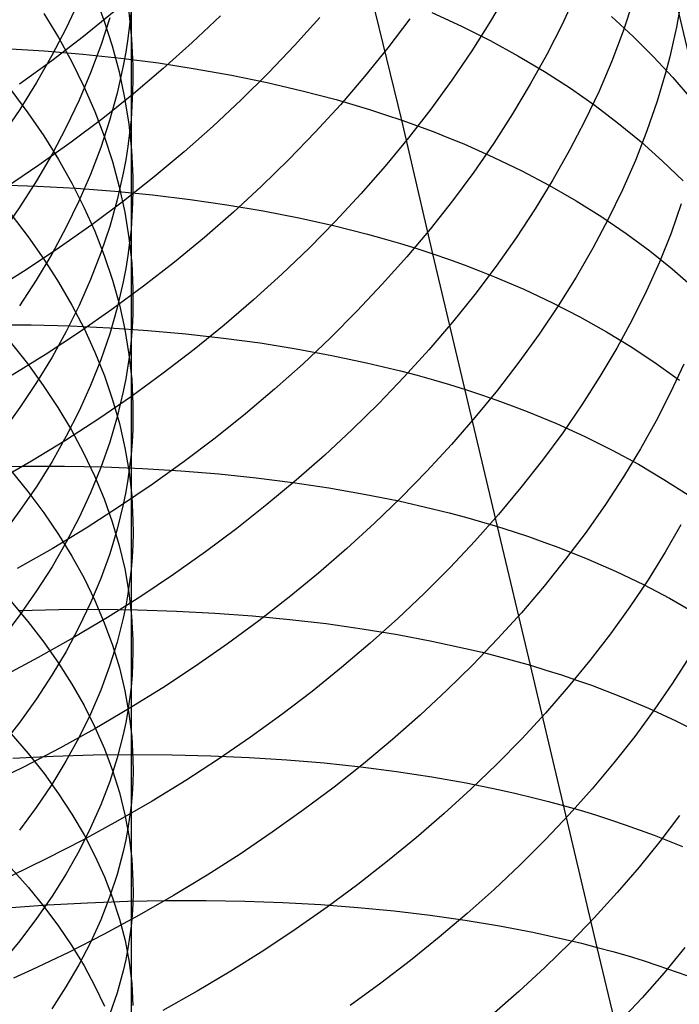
# Model space of a CAD drawing. Extents: x -383 to 1849, y -1185 to -529.
# Tile 165 of 256: x -352.44 to -344.71, y -966.79 to -955.24. Entities that reach past the tile are written whole.
import ezdxf

# ---------------------------------------------------------------- set-up
doc = ezdxf.new("R2010")
doc.units = 0
doc.layers.add('PREDEFINITO', color=7, linetype='CONTINUOUS')

msp = doc.modelspace()

# ---------------------------------------------------------------- linework, layer by layer
at = {"layer": 'PREDEFINITO'}
for p, q in [((-347.962, -956.419, 494.767), (-348.339, -954.868, 495.878)), ((-346.716, -954.907, 519.788), (-346.922, -955.259, 520.061)), ((-351.746, -955.017, 634.099), (-351.898, -955.341, 633.765)), ((-351.567, -954.944, 644.667), (-351.455, -955.245, 644.296)), ((-345.919, -954.941, 517.795), (-346.083, -955.296, 518.09)), ((-345.247, -955.021, 515.751), (-345.366, -955.375, 516.067)), ((-351.136, -955.138, 638.958), (-351.153, -955.3, 638.776)), ((-351.136, -955.138, 638.958), (-351.137, -957.699, 641.288)), ((-352.161, -955.169, 647.334), (-351.989, -955.451, 646.97)), ((-351.335, -955.147, 527.209), (-351.695, -955.439, 527.371)), ((-351.386, -955.219, 636.324), (-351.49, -955.543, 635.975)), ((-351.455, -955.245, 644.296), (-351.358, -955.547, 643.923)), ((-351.163, -955.148, 641.614), (-351.131, -955.464, 641.243)), ((-350.089, -955.195, 525.536), (-350.418, -955.507, 525.725)), ((-348.924, -955.215, 523.782), (-349.219, -955.543, 523.999)), ((-347.868, -955.233, 521.956), (-348.127, -955.573, 522.198)), ((-347.61, -955.158, 496.456), (-347.262, -955.318, 496.758)), ((-345.504, -955.205, 500.183), (-345.25, -955.437, 500.535)), ((-344.709, -955.154, 513.658), (-344.741, -955.328, 513.825)), ((-351.898, -955.341, 633.765), (-352.064, -955.662, 633.435)), ((-351.153, -955.3, 638.776), (-351.174, -955.461, 638.595)), ((-347.262, -955.318, 496.758), (-346.925, -955.486, 497.068)), ((-346.922, -955.259, 520.061), (-347.142, -955.607, 520.328)), ((-346.083, -955.296, 518.09), (-346.262, -955.648, 518.38)), ((-344.741, -955.328, 513.825), (-344.778, -955.502, 513.992)), ((-351.695, -955.439, 527.371), (-352.065, -955.723, 527.524)), ((-351.989, -955.451, 646.97), (-351.832, -955.737, 646.603)), ((-351.174, -955.461, 638.595), (-351.199, -955.622, 638.413)), ((-351.131, -955.464, 641.243), (-351.116, -955.779, 640.872)), ((-346.925, -955.486, 497.068), (-346.6, -955.664, 497.387)), ((-345.366, -955.375, 516.067), (-345.5, -955.727, 516.377)), ((-345.25, -955.437, 500.535), (-345.01, -955.675, 500.892)), ((-352.614, -955.579, 492.269), (-352.156, -955.607, 492.443)), ((-351.49, -955.543, 635.975), (-351.61, -955.866, 635.628)), ((-351.358, -955.547, 643.923), (-351.277, -955.852, 643.549)), ((-350.418, -955.507, 525.725), (-350.758, -955.812, 525.907)), ((-349.219, -955.543, 523.999), (-349.526, -955.865, 524.208)), ((-348.127, -955.573, 522.198), (-348.398, -955.908, 522.434)), ((-344.778, -955.502, 513.992), (-344.82, -955.677, 514.157)), ((-352.064, -955.662, 633.435), (-352.245, -955.979, 633.108)), ((-352.156, -955.607, 492.443), (-351.703, -955.645, 492.628)), ((-351.703, -955.645, 492.628), (-351.256, -955.692, 492.824)), ((-351.256, -955.692, 492.824), (-350.816, -955.749, 493.03)), ((-351.199, -955.622, 638.413), (-351.228, -955.783, 638.233)), ((-347.142, -955.607, 520.328), (-347.376, -955.952, 520.589)), ((-346.6, -955.664, 497.387), (-346.287, -955.85, 497.713)), ((-346.262, -955.648, 518.38), (-346.455, -955.998, 518.664)), ((-345.01, -955.675, 500.892), (-344.783, -955.92, 501.253)), ((-344.82, -955.677, 514.157), (-344.865, -955.851, 514.321)), ((-352.065, -955.723, 527.524), (-352.444, -955.997, 527.669)), ((-351.832, -955.737, 646.603), (-351.69, -956.025, 646.232)), ((-351.228, -955.783, 638.233), (-351.3, -956.104, 637.872)), ((-351.116, -955.779, 640.872), (-351.115, -955.937, 640.687)), ((-350.758, -955.812, 525.907), (-351.108, -956.109, 526.081)), ((-350.816, -955.749, 493.03), (-350.383, -955.816, 493.248)), ((-350.383, -955.816, 493.248), (-349.957, -955.892, 493.475)), ((-345.5, -955.727, 516.377), (-345.649, -956.078, 516.684)), ((-351.61, -955.866, 635.628), (-351.745, -956.186, 635.284)), ((-351.277, -955.852, 643.549), (-351.212, -956.158, 643.173)), ((-351.115, -955.937, 640.687), (-351.118, -956.095, 640.501)), ((-349.957, -955.892, 493.475), (-349.54, -955.978, 493.713)), ((-349.526, -955.865, 524.208), (-349.844, -956.181, 524.41)), ((-348.398, -955.908, 522.434), (-348.682, -956.238, 522.663)), ((-346.287, -955.85, 497.713), (-345.985, -956.045, 498.046)), ((-344.865, -955.851, 514.321), (-344.968, -956.198, 514.647)), ((-344.783, -955.92, 501.253), (-344.569, -956.171, 501.618)), ((-352.545, -956.064, 649.234), (-352.345, -956.332, 648.874)), ((-352.245, -955.979, 633.108), (-352.441, -956.293, 632.785)), ((-351.69, -956.025, 646.232), (-351.563, -956.316, 645.858)), ((-349.54, -955.978, 493.713), (-349.131, -956.074, 493.962)), ((-347.376, -955.952, 520.589), (-347.623, -956.292, 520.843)), ((-346.455, -955.998, 518.664), (-346.662, -956.345, 518.943)), ((-345.985, -956.045, 498.046), (-345.696, -956.247, 498.385)), ((-351.108, -956.109, 526.081), (-351.469, -956.398, 526.246)), ((-351.3, -956.104, 637.872), (-351.388, -956.423, 637.514)), ((-351.212, -956.158, 643.173), (-351.164, -956.465, 642.796)), ((-351.118, -956.095, 640.501), (-351.126, -956.253, 640.316)), ((-349.131, -956.074, 493.962), (-348.732, -956.179, 494.22)), ((-348.732, -956.179, 494.22), (-348.535, -956.235, 494.353)), ((-345.649, -956.078, 516.684), (-345.814, -956.427, 516.985)), ((-352.441, -956.293, 632.785), (-352.65, -956.603, 632.468)), ((-351.745, -956.186, 635.284), (-351.897, -956.503, 634.944)), ((-351.126, -956.253, 640.316), (-351.137, -956.411, 640.131)), ((-349.844, -956.181, 524.41), (-350.174, -956.489, 524.603)), ((-348.682, -956.238, 522.663), (-348.978, -956.562, 522.884)), ((-348.535, -956.235, 494.353), (-348.342, -956.294, 494.489)), ((-348.342, -956.294, 494.489), (-348.151, -956.356, 494.626)), ((-347.623, -956.292, 520.843), (-347.883, -956.628, 521.091)), ((-345.696, -956.247, 498.385), (-345.419, -956.457, 498.731)), ((-344.968, -956.198, 514.647), (-345.088, -956.546, 514.969)), ((-352.345, -956.332, 648.874), (-352.159, -956.603, 648.508)), ((-351.469, -956.398, 526.246), (-351.839, -956.678, 526.403)), ((-351.563, -956.316, 645.858), (-351.451, -956.609, 645.482)), ((-348.151, -956.356, 494.626), (-347.962, -956.419, 494.767)), ((-346.662, -956.345, 518.943), (-346.884, -956.688, 519.216)), ((-351.897, -956.503, 634.944), (-352.063, -956.818, 634.607)), ((-351.388, -956.423, 637.514), (-351.492, -956.741, 637.158)), ((-351.164, -956.465, 642.796), (-351.132, -956.773, 642.419)), ((-351.137, -956.411, 640.131), (-351.153, -956.569, 639.946)), ((-350.174, -956.489, 524.603), (-350.514, -956.79, 524.789)), ((-347.962, -956.419, 494.767), (-347.776, -956.486, 494.91)), ((-347.598, -957.987, 493.673), (-347.962, -956.419, 494.767)), ((-347.776, -956.486, 494.91), (-347.593, -956.554, 495.055)), ((-345.814, -956.427, 516.985), (-345.994, -956.773, 517.28)), ((-345.419, -956.457, 498.731), (-345.154, -956.675, 499.083)), ((-352.159, -956.603, 648.508), (-351.988, -956.879, 648.139)), ((-351.451, -956.609, 645.482), (-351.354, -956.904, 645.104)), ((-351.153, -956.569, 639.946), (-351.174, -956.727, 639.761)), ((-348.978, -956.562, 522.884), (-349.285, -956.88, 523.098)), ((-347.883, -956.628, 521.091), (-348.156, -956.959, 521.332)), ((-347.593, -956.554, 495.055), (-347.413, -956.625, 495.202)), ((-347.413, -956.625, 495.202), (-347.235, -956.698, 495.352)), ((-345.088, -956.546, 514.969), (-345.223, -956.892, 515.285)), ((-351.839, -956.678, 526.403), (-352.219, -956.949, 526.55)), ((-351.492, -956.741, 637.158), (-351.612, -957.057, 636.805)), ((-351.174, -956.727, 639.761), (-351.199, -956.884, 639.577)), ((-347.235, -956.698, 495.352), (-346.889, -956.852, 495.658)), ((-346.884, -956.688, 519.216), (-347.119, -957.028, 519.483)), ((-345.154, -956.675, 499.083), (-344.903, -956.9, 499.44)), ((-352.063, -956.818, 634.607), (-352.244, -957.129, 634.274)), ((-351.132, -956.773, 642.419), (-351.116, -957.082, 642.042)), ((-350.514, -956.79, 524.789), (-350.865, -957.084, 524.967)), ((-346.889, -956.852, 495.658), (-346.553, -957.015, 495.973)), ((-345.994, -956.773, 517.28), (-346.189, -957.118, 517.571)), ((-352.219, -956.949, 526.55), (-352.608, -957.211, 526.689)), ((-351.988, -956.879, 648.139), (-351.831, -957.157, 647.765)), ((-351.354, -956.904, 645.104), (-351.274, -957.201, 644.724)), ((-351.199, -956.884, 639.577), (-351.228, -957.041, 639.393)), ((-349.285, -956.88, 523.098), (-349.605, -957.192, 523.305)), ((-348.156, -956.959, 521.332), (-348.442, -957.285, 521.566)), ((-345.223, -956.892, 515.285), (-345.374, -957.237, 515.597)), ((-344.903, -956.9, 499.44), (-344.664, -957.131, 499.803)), ((-351.612, -957.057, 636.805), (-351.749, -957.37, 636.455)), ((-351.228, -957.041, 639.393), (-351.299, -957.355, 639.027)), ((-350.865, -957.084, 524.967), (-351.226, -957.369, 525.136)), ((-351.116, -957.082, 642.042), (-351.115, -957.236, 641.853)), ((-347.119, -957.028, 519.483), (-347.367, -957.364, 519.743)), ((-346.553, -957.015, 495.973), (-346.23, -957.186, 496.296)), ((-352.7, -957.177, 490.975), (-352.237, -957.192, 491.14)), ((-352.244, -957.129, 634.274), (-352.439, -957.436, 633.945)), ((-352.237, -957.192, 491.14), (-351.78, -957.217, 491.316)), ((-351.831, -957.157, 647.765), (-351.689, -957.438, 647.389)), ((-351.78, -957.217, 491.316), (-351.328, -957.251, 491.503)), ((-351.274, -957.201, 644.724), (-351.209, -957.499, 644.342)), ((-349.605, -957.192, 523.305), (-349.935, -957.497, 523.503)), ((-346.189, -957.118, 517.571), (-346.398, -957.459, 517.855)), ((-346.23, -957.186, 496.296), (-345.918, -957.365, 496.626)), ((-351.328, -957.251, 491.503), (-350.883, -957.295, 491.702)), ((-351.115, -957.236, 641.853), (-351.118, -957.39, 641.665)), ((-350.883, -957.295, 491.702), (-350.444, -957.348, 491.911)), ((-348.442, -957.285, 521.566), (-348.739, -957.605, 521.792)), ((-345.374, -957.237, 515.597), (-345.541, -957.58, 515.904)), ((-352.439, -957.436, 633.945), (-352.649, -957.74, 633.621)), ((-351.749, -957.37, 636.455), (-351.9, -957.681, 636.107)), ((-351.689, -957.438, 647.389), (-351.562, -957.721, 647.009)), ((-351.226, -957.369, 525.136), (-351.597, -957.646, 525.296)), ((-351.299, -957.355, 639.027), (-351.386, -957.667, 638.663)), ((-351.118, -957.39, 641.665), (-351.126, -957.544, 641.476)), ((-350.444, -957.348, 491.911), (-350.012, -957.411, 492.132)), ((-350.012, -957.411, 492.132), (-349.587, -957.483, 492.363)), ((-347.367, -957.364, 519.743), (-347.629, -957.696, 519.996)), ((-345.918, -957.365, 496.626), (-345.618, -957.553, 496.963)), ((-344.684, -957.402, 513.574), (-344.805, -957.743, 513.901)), ((-352.544, -957.526, 650.403), (-352.344, -957.787, 650.037)), ((-351.209, -957.499, 644.342), (-351.161, -957.798, 643.96)), ((-351.126, -957.544, 641.476), (-351.137, -957.699, 641.288)), ((-349.935, -957.497, 523.503), (-350.276, -957.794, 523.693)), ((-349.587, -957.483, 492.363), (-349.171, -957.565, 492.604)), ((-349.171, -957.565, 492.604), (-348.763, -957.656, 492.856)), ((-346.398, -957.459, 517.855), (-346.62, -957.798, 518.133)), ((-345.618, -957.553, 496.963), (-345.33, -957.749, 497.307)), ((-351.597, -957.646, 525.296), (-351.977, -957.914, 525.447)), ((-351.386, -957.667, 638.663), (-351.49, -957.977, 638.301)), ((-348.739, -957.605, 521.792), (-349.048, -957.919, 522.011)), ((-348.763, -957.656, 492.856), (-348.365, -957.756, 493.118)), ((-345.541, -957.58, 515.904), (-345.722, -957.921, 516.206)), ((-352.344, -957.787, 650.037), (-352.158, -958.051, 649.667)), ((-351.9, -957.681, 636.107), (-352.067, -957.989, 635.764)), ((-351.562, -957.721, 647.009), (-351.45, -958.007, 646.627)), ((-351.137, -957.699, 641.288), (-351.153, -957.853, 641.1)), ((-351.137, -957.699, 641.288), (-351.136, -959.001, 642.429)), ((-350.276, -957.794, 523.693), (-350.628, -958.084, 523.874)), ((-348.365, -957.756, 493.118), (-348.17, -957.81, 493.253)), ((-347.629, -957.696, 519.996), (-347.903, -958.022, 520.242)), ((-345.33, -957.749, 497.307), (-345.055, -957.952, 497.658)), ((-344.805, -957.743, 513.901), (-344.941, -958.083, 514.223)), ((-351.153, -957.853, 641.1), (-351.174, -958.007, 640.913)), ((-351.161, -957.798, 643.96), (-351.129, -958.098, 643.577)), ((-348.17, -957.81, 493.253), (-347.976, -957.867, 493.391)), ((-347.976, -957.867, 493.391), (-347.786, -957.926, 493.531)), ((-346.62, -957.798, 518.133), (-346.857, -958.133, 518.405)), ((-351.977, -957.914, 525.447), (-352.367, -958.173, 525.589)), ((-352.067, -957.989, 635.764), (-352.249, -958.294, 635.425)), ((-351.49, -957.977, 638.301), (-351.61, -958.286, 637.942)), ((-351.45, -958.007, 646.627), (-351.354, -958.295, 646.243)), ((-351.174, -958.007, 640.913), (-351.199, -958.16, 640.725)), ((-349.048, -957.919, 522.011), (-349.369, -958.227, 522.222)), ((-347.903, -958.022, 520.242), (-348.19, -958.344, 520.481)), ((-347.786, -957.926, 493.531), (-347.598, -957.987, 493.673)), ((-347.598, -957.987, 493.673), (-347.413, -958.05, 493.818)), ((-346.84, -961.184, 491.592), (-347.598, -957.987, 493.673)), ((-345.722, -957.921, 516.206), (-345.918, -958.26, 516.502)), ((-345.055, -957.952, 497.658), (-344.792, -958.163, 498.014)), ((-352.158, -958.051, 649.667), (-351.987, -958.319, 649.292)), ((-351.129, -958.098, 643.577), (-351.115, -958.399, 643.194)), ((-350.628, -958.084, 523.874), (-350.989, -958.367, 524.047)), ((-347.413, -958.05, 493.818), (-347.231, -958.116, 493.966)), ((-347.231, -958.116, 493.966), (-347.051, -958.185, 494.115)), ((-346.857, -958.133, 518.405), (-347.107, -958.463, 518.671)), ((-344.941, -958.083, 514.223), (-345.093, -958.422, 514.541)), ((-352.367, -958.173, 525.589), (-352.765, -958.423, 525.722)), ((-351.199, -958.16, 640.725), (-351.228, -958.314, 640.538)), ((-349.369, -958.227, 522.222), (-349.7, -958.528, 522.424)), ((-347.051, -958.185, 494.115), (-346.874, -958.255, 494.268)), ((-346.874, -958.255, 494.268), (-346.529, -958.403, 494.578)), ((-344.792, -958.163, 498.014), (-344.542, -958.38, 498.376)), ((-352.249, -958.294, 635.425), (-352.445, -958.595, 635.09)), ((-351.987, -958.319, 649.292), (-351.83, -958.589, 648.914)), ((-351.61, -958.286, 637.942), (-351.745, -958.592, 637.585)), ((-350.989, -958.367, 524.047), (-351.361, -958.64, 524.211)), ((-351.354, -958.295, 646.243), (-351.273, -958.584, 645.857)), ((-351.228, -958.314, 640.538), (-351.299, -958.62, 640.166)), ((-348.19, -958.344, 520.481), (-348.488, -958.66, 520.713)), ((-345.918, -958.26, 516.502), (-346.128, -958.596, 516.791)), ((-351.115, -958.399, 643.194), (-351.114, -958.549, 643.003)), ((-347.107, -958.463, 518.671), (-347.369, -958.79, 518.929)), ((-346.529, -958.403, 494.578), (-346.195, -958.56, 494.898)), ((-345.093, -958.422, 514.541), (-345.26, -958.759, 514.853)), ((-351.745, -958.592, 637.585), (-351.897, -958.896, 637.233)), ((-351.83, -958.589, 648.914), (-351.687, -958.863, 648.532)), ((-351.273, -958.584, 645.857), (-351.209, -958.875, 645.47)), ((-351.114, -958.549, 643.003), (-351.117, -958.7, 642.811)), ((-349.7, -958.528, 522.424), (-350.043, -958.822, 522.619)), ((-346.128, -958.596, 516.791), (-346.351, -958.929, 517.075)), ((-346.195, -958.56, 494.898), (-345.873, -958.726, 495.226)), ((-351.361, -958.64, 524.211), (-351.742, -958.906, 524.366)), ((-351.299, -958.62, 640.166), (-351.386, -958.925, 639.796)), ((-351.117, -958.7, 642.811), (-351.124, -958.85, 642.62)), ((-348.488, -958.66, 520.713), (-348.798, -958.971, 520.936)), ((-352.776, -958.818, 489.733), (-352.309, -958.821, 489.889)), ((-352.309, -958.821, 489.889), (-351.847, -958.833, 490.056)), ((-351.847, -958.833, 490.056), (-351.39, -958.855, 490.235)), ((-350.043, -958.822, 522.619), (-350.396, -959.109, 522.804)), ((-347.369, -958.79, 518.929), (-347.644, -959.112, 519.18)), ((-345.873, -958.726, 495.226), (-345.562, -958.9, 495.561)), ((-345.26, -958.759, 514.853), (-345.442, -959.094, 515.16)), ((-351.742, -958.906, 524.366), (-352.132, -959.162, 524.511)), ((-351.897, -958.896, 637.233), (-352.063, -959.197, 636.884)), ((-351.687, -958.863, 648.532), (-351.56, -959.138, 648.147)), ((-351.386, -958.925, 639.796), (-351.49, -959.228, 639.428)), ((-351.39, -958.855, 490.235), (-350.939, -958.885, 490.425)), ((-351.209, -958.875, 645.47), (-351.161, -959.167, 645.081)), ((-351.124, -958.85, 642.62), (-351.136, -959.001, 642.429)), ((-350.939, -958.885, 490.425), (-350.493, -958.925, 490.626)), ((-350.493, -958.925, 490.626), (-350.054, -958.974, 490.839)), ((-346.351, -958.929, 517.075), (-346.589, -959.259, 517.352)), ((-345.562, -958.9, 495.561), (-345.264, -959.081, 495.904)), ((-352.552, -959.018, 651.533), (-352.351, -959.272, 651.162)), ((-351.136, -959.001, 642.429), (-351.152, -959.151, 642.238)), ((-351.136, -959.001, 642.429), (-351.137, -960.34, 643.526)), ((-350.054, -958.974, 490.839), (-349.623, -959.032, 491.062)), ((-349.623, -959.032, 491.062), (-349.199, -959.1, 491.296)), ((-348.798, -958.971, 520.936), (-349.12, -959.275, 521.152)), ((-352.132, -959.162, 524.511), (-352.532, -959.408, 524.646)), ((-351.56, -959.138, 648.147), (-351.449, -959.416, 647.759)), ((-351.152, -959.151, 642.238), (-351.173, -959.301, 642.047)), ((-351.161, -959.167, 645.081), (-351.129, -959.46, 644.692)), ((-350.396, -959.109, 522.804), (-350.759, -959.388, 522.981)), ((-349.199, -959.1, 491.296), (-348.783, -959.177, 491.541)), ((-348.783, -959.177, 491.541), (-348.376, -959.263, 491.796)), ((-347.644, -959.112, 519.18), (-347.932, -959.429, 519.424)), ((-345.442, -959.094, 515.16), (-345.639, -959.427, 515.461)), ((-345.264, -959.081, 495.904), (-344.978, -959.271, 496.253)), ((-352.351, -959.272, 651.162), (-352.165, -959.529, 650.786)), ((-352.063, -959.197, 636.884), (-352.244, -959.494, 636.539)), ((-351.49, -959.228, 639.428), (-351.61, -959.53, 639.062)), ((-349.12, -959.275, 521.152), (-349.453, -959.573, 521.359)), ((-348.376, -959.263, 491.796), (-347.978, -959.359, 492.062)), ((-346.589, -959.259, 517.352), (-346.84, -959.584, 517.622)), ((-344.978, -959.271, 496.253), (-344.704, -959.468, 496.609)), ((-344.656, -959.281, 513.17), (-344.81, -959.614, 513.493)), ((-351.173, -959.301, 642.047), (-351.198, -959.451, 641.857)), ((-350.759, -959.388, 522.981), (-351.131, -959.659, 523.148)), ((-347.978, -959.359, 492.062), (-347.783, -959.41, 492.199)), ((-347.783, -959.41, 492.199), (-347.591, -959.464, 492.338)), ((-352.244, -959.494, 636.539), (-352.439, -959.789, 636.198)), ((-351.449, -959.416, 647.759), (-351.352, -959.697, 647.37)), ((-351.198, -959.451, 641.857), (-351.227, -959.601, 641.667)), ((-351.129, -959.46, 644.692), (-351.115, -959.753, 644.303)), ((-347.932, -959.429, 519.424), (-348.232, -959.741, 519.66)), ((-347.591, -959.464, 492.338), (-347.401, -959.52, 492.48)), ((-347.401, -959.52, 492.48), (-347.213, -959.579, 492.625)), ((-345.639, -959.427, 515.461), (-345.85, -959.757, 515.756)), ((-352.165, -959.529, 650.786), (-351.993, -959.79, 650.405)), ((-351.61, -959.53, 639.062), (-351.745, -959.829, 638.7)), ((-351.227, -959.601, 641.667), (-351.298, -959.9, 641.289)), ((-349.453, -959.573, 521.359), (-349.796, -959.863, 521.558)), ((-347.213, -959.579, 492.625), (-347.029, -959.639, 492.771)), ((-346.84, -959.584, 517.622), (-347.104, -959.906, 517.886)), ((-347.029, -959.639, 492.771), (-346.847, -959.703, 492.921)), ((-344.81, -959.614, 513.493), (-344.979, -959.945, 513.811)), ((-351.131, -959.659, 523.148), (-351.513, -959.921, 523.306)), ((-351.352, -959.697, 647.37), (-351.272, -959.978, 646.978)), ((-351.115, -959.753, 644.303), (-351.114, -959.9, 644.109)), ((-348.232, -959.741, 519.66), (-348.543, -960.047, 519.888)), ((-346.847, -959.703, 492.921), (-346.668, -959.768, 493.073)), ((-345.85, -959.757, 515.756), (-346.074, -960.084, 516.045)), ((-352.439, -959.789, 636.198), (-352.649, -960.079, 635.863)), ((-351.993, -959.79, 650.405), (-351.836, -960.053, 650.021)), ((-351.745, -959.829, 638.7), (-351.896, -960.126, 638.342)), ((-349.796, -959.863, 521.558), (-350.15, -960.147, 521.748)), ((-346.668, -959.768, 493.073), (-346.491, -959.836, 493.227)), ((-346.491, -959.836, 493.227), (-346.147, -959.978, 493.542)), ((-351.513, -959.921, 523.306), (-351.905, -960.175, 523.454)), ((-351.298, -959.9, 641.289), (-351.386, -960.197, 640.913)), ((-351.272, -959.978, 646.978), (-351.208, -960.261, 646.585)), ((-351.114, -959.9, 644.109), (-351.117, -960.046, 643.914)), ((-347.104, -959.906, 517.886), (-347.38, -960.223, 518.142)), ((-346.147, -959.978, 493.542), (-345.815, -960.129, 493.865)), ((-344.979, -959.945, 513.811), (-345.163, -960.275, 514.124)), ((-351.836, -960.053, 650.021), (-351.693, -960.319, 649.633)), ((-351.117, -960.046, 643.914), (-351.125, -960.193, 643.72)), ((-348.543, -960.047, 519.888), (-348.865, -960.348, 520.108)), ((-346.074, -960.084, 516.045), (-346.313, -960.408, 516.326)), ((-351.905, -960.175, 523.454), (-352.305, -960.419, 523.592)), ((-351.896, -960.126, 638.342), (-352.062, -960.42, 637.987)), ((-351.386, -960.197, 640.913), (-351.49, -960.493, 640.539)), ((-351.125, -960.193, 643.72), (-351.137, -960.34, 643.526)), ((-350.15, -960.147, 521.748), (-350.513, -960.423, 521.928)), ((-345.815, -960.129, 493.865), (-345.494, -960.288, 494.197)), ((-351.693, -960.319, 649.633), (-351.565, -960.588, 649.243)), ((-351.208, -960.261, 646.585), (-351.16, -960.545, 646.191)), ((-347.38, -960.223, 518.142), (-347.669, -960.536, 518.39)), ((-345.494, -960.288, 494.197), (-345.185, -960.455, 494.537)), ((-345.163, -960.275, 514.124), (-345.362, -960.602, 514.43)), ((-352.305, -960.419, 523.592), (-352.713, -960.654, 523.72)), ((-352.062, -960.42, 637.987), (-352.243, -960.71, 637.636)), ((-351.137, -960.34, 643.526), (-351.153, -960.486, 643.332)), ((-351.137, -960.34, 643.526), (-351.136, -961.687, 644.613)), ((-350.513, -960.423, 521.928), (-350.887, -960.691, 522.099)), ((-348.865, -960.348, 520.108), (-349.199, -960.641, 520.32)), ((-346.313, -960.408, 516.326), (-346.564, -960.728, 516.601)), ((-352.852, -960.485, 488.517), (-352.383, -960.477, 488.663)), ((-352.546, -960.528, 652.64), (-352.345, -960.774, 652.264)), ((-352.383, -960.477, 488.663), (-351.918, -960.477, 488.821)), ((-351.918, -960.477, 488.821), (-351.457, -960.486, 488.991)), ((-351.49, -960.493, 640.539), (-351.61, -960.788, 640.167)), ((-351.457, -960.486, 488.991), (-351.001, -960.505, 489.172)), ((-351.153, -960.486, 643.332), (-351.174, -960.632, 643.139)), ((-351.16, -960.545, 646.191), (-351.129, -960.83, 645.797)), ((-351.001, -960.505, 489.172), (-350.551, -960.532, 489.364)), ((-350.551, -960.532, 489.364), (-350.107, -960.568, 489.568)), ((-347.669, -960.536, 518.39), (-347.969, -960.843, 518.631)), ((-345.185, -960.455, 494.537), (-344.888, -960.631, 494.884)), ((-351.565, -960.588, 649.243), (-351.453, -960.858, 648.849)), ((-351.174, -960.632, 643.139), (-351.199, -960.779, 642.946)), ((-350.107, -960.568, 489.568), (-349.67, -960.613, 489.783)), ((-349.67, -960.613, 489.783), (-349.24, -960.667, 490.009)), ((-349.199, -960.641, 520.32), (-349.543, -960.928, 520.522)), ((-349.24, -960.667, 490.009), (-348.818, -960.73, 490.247)), ((-345.362, -960.602, 514.43), (-345.574, -960.927, 514.731)), ((-344.888, -960.631, 494.884), (-344.604, -960.814, 495.238)), ((-352.243, -960.71, 637.636), (-352.439, -960.998, 637.29)), ((-352.345, -960.774, 652.264), (-352.159, -961.023, 651.883)), ((-351.61, -960.788, 640.167), (-351.746, -961.08, 639.799)), ((-350.887, -960.691, 522.099), (-351.27, -960.951, 522.261)), ((-351.199, -960.779, 642.946), (-351.228, -960.925, 642.753)), ((-348.818, -960.73, 490.247), (-348.404, -960.803, 490.495)), ((-346.564, -960.728, 516.601), (-346.829, -961.044, 516.869)), ((-351.453, -960.858, 648.849), (-351.357, -961.131, 648.454)), ((-351.129, -960.83, 645.797), (-351.114, -961.116, 645.402)), ((-348.404, -960.803, 490.495), (-347.998, -960.884, 490.753)), ((-347.969, -960.843, 518.631), (-348.281, -961.145, 518.863)), ((-347.998, -960.884, 490.753), (-347.602, -960.975, 491.023)), ((-352.439, -960.998, 637.29), (-352.648, -961.282, 636.949)), ((-352.159, -961.023, 651.883), (-351.988, -961.276, 651.498)), ((-351.27, -960.951, 522.261), (-351.661, -961.202, 522.412)), ((-351.228, -960.925, 642.753), (-351.299, -961.216, 642.369)), ((-349.543, -960.928, 520.522), (-349.898, -961.208, 520.716)), ((-347.602, -960.975, 491.023), (-347.408, -961.024, 491.161)), ((-347.408, -961.024, 491.161), (-347.216, -961.075, 491.302)), ((-345.574, -960.927, 514.731), (-345.801, -961.249, 515.024)), ((-351.746, -961.08, 639.799), (-351.897, -961.369, 639.435)), ((-351.357, -961.131, 648.454), (-351.276, -961.405, 648.056)), ((-351.114, -961.116, 645.402), (-351.113, -961.258, 645.204)), ((-347.216, -961.075, 491.302), (-347.027, -961.129, 491.446)), ((-346.829, -961.044, 516.869), (-347.106, -961.356, 517.129)), ((-347.027, -961.129, 491.446), (-346.84, -961.184, 491.592)), ((-351.661, -961.202, 522.412), (-352.062, -961.444, 522.554)), ((-351.299, -961.216, 642.369), (-351.387, -961.506, 641.987)), ((-351.113, -961.258, 645.204), (-351.117, -961.401, 645.007)), ((-349.898, -961.208, 520.716), (-350.262, -961.481, 520.9)), ((-348.281, -961.145, 518.863), (-348.605, -961.441, 519.087)), ((-346.84, -961.184, 491.592), (-346.656, -961.243, 491.741)), ((-346.454, -962.811, 490.6), (-346.84, -961.184, 491.592)), ((-346.656, -961.243, 491.741), (-346.475, -961.303, 491.892)), ((-345.801, -961.249, 515.024), (-346.041, -961.568, 515.312)), ((-344.69, -961.163, 512.807), (-344.875, -961.486, 513.124)), ((-351.897, -961.369, 639.435), (-352.063, -961.656, 639.074)), ((-351.988, -961.276, 651.498), (-351.831, -961.531, 651.11)), ((-347.106, -961.356, 517.129), (-347.395, -961.663, 517.382)), ((-346.475, -961.303, 491.892), (-346.297, -961.366, 492.046)), ((-346.297, -961.366, 492.046), (-346.121, -961.43, 492.202)), ((-352.062, -961.444, 522.554), (-352.471, -961.677, 522.685)), ((-351.276, -961.405, 648.056), (-351.211, -961.681, 647.658)), ((-351.117, -961.401, 645.007), (-351.124, -961.544, 644.81)), ((-350.262, -961.481, 520.9), (-350.637, -961.746, 521.075)), ((-348.605, -961.441, 519.087), (-348.939, -961.73, 519.302)), ((-346.121, -961.43, 492.202), (-345.779, -961.567, 492.522)), ((-344.875, -961.486, 513.124), (-345.074, -961.808, 513.436)), ((-351.831, -961.531, 651.11), (-351.688, -961.789, 650.717)), ((-351.387, -961.506, 641.987), (-351.491, -961.794, 641.607)), ((-351.124, -961.544, 644.81), (-351.136, -961.687, 644.613)), ((-346.041, -961.568, 515.312), (-346.294, -961.883, 515.592)), ((-345.779, -961.567, 492.522), (-345.448, -961.712, 492.85)), ((-352.063, -961.656, 639.074), (-352.244, -961.94, 638.717)), ((-351.211, -961.681, 647.658), (-351.163, -961.957, 647.258)), ((-351.136, -961.687, 644.613), (-351.153, -961.83, 644.416)), ((-351.136, -961.687, 644.613), (-351.137, -964.456, 646.69)), ((-347.395, -961.663, 517.382), (-347.696, -961.966, 517.627)), ((-345.448, -961.712, 492.85), (-345.128, -961.865, 493.186)), ((-351.688, -961.789, 650.717), (-351.561, -962.05, 650.322)), ((-351.491, -961.794, 641.607), (-351.611, -962.081, 641.23)), ((-351.153, -961.83, 644.416), (-351.174, -961.972, 644.22)), ((-350.637, -961.746, 521.075), (-351.02, -962.003, 521.239)), ((-348.939, -961.73, 519.302), (-349.284, -962.013, 519.509)), ((-345.074, -961.808, 513.436), (-345.287, -962.126, 513.741)), ((-352.244, -961.94, 638.717), (-352.44, -962.221, 638.365)), ((-346.294, -961.883, 515.592), (-346.56, -962.195, 515.865)), ((-345.128, -961.865, 493.186), (-344.821, -962.026, 493.53)), ((-352.545, -962.061, 653.713), (-352.345, -962.299, 653.333)), ((-351.561, -962.05, 650.322), (-351.45, -962.312, 649.924)), ((-351.02, -962.003, 521.239), (-351.413, -962.251, 521.394)), ((-351.174, -961.972, 644.22), (-351.199, -962.115, 644.024)), ((-351.163, -961.957, 647.258), (-351.131, -962.234, 646.857)), ((-349.284, -962.013, 519.509), (-349.64, -962.29, 519.706)), ((-347.696, -961.966, 517.627), (-348.009, -962.262, 517.863)), ((-344.821, -962.026, 493.53), (-344.525, -962.195, 493.882)), ((-352.452, -962.169, 487.485), (-351.983, -962.158, 487.633)), ((-351.983, -962.158, 487.633), (-351.519, -962.155, 487.793)), ((-351.611, -962.081, 641.23), (-351.747, -962.366, 640.857)), ((-351.519, -962.155, 487.793), (-351.059, -962.161, 487.964)), ((-351.199, -962.115, 644.024), (-351.228, -962.257, 643.828)), ((-351.059, -962.161, 487.964), (-350.604, -962.176, 488.148)), ((-350.604, -962.176, 488.148), (-350.155, -962.2, 488.343)), ((-345.287, -962.126, 513.741), (-345.515, -962.443, 514.04)), ((-352.44, -962.221, 638.365), (-352.649, -962.498, 638.018)), ((-351.413, -962.251, 521.394), (-351.814, -962.49, 521.538)), ((-351.228, -962.257, 643.828), (-351.3, -962.541, 643.438)), ((-351.131, -962.234, 646.857), (-351.116, -962.512, 646.457)), ((-350.155, -962.2, 488.343), (-349.712, -962.232, 488.549)), ((-349.64, -962.29, 519.706), (-350.005, -962.559, 519.893)), ((-349.712, -962.232, 488.549), (-349.276, -962.273, 488.767)), ((-349.276, -962.273, 488.767), (-348.847, -962.323, 488.997)), ((-348.009, -962.262, 517.863), (-348.333, -962.553, 518.09)), ((-346.56, -962.195, 515.865), (-346.839, -962.502, 516.13)), ((-352.345, -962.299, 653.333), (-352.159, -962.541, 652.948)), ((-351.747, -962.366, 640.857), (-351.898, -962.648, 640.487)), ((-351.45, -962.312, 649.924), (-351.353, -962.576, 649.523)), ((-348.847, -962.323, 488.997), (-348.425, -962.382, 489.237)), ((-348.425, -962.382, 489.237), (-348.012, -962.45, 489.488)), ((-351.814, -962.49, 521.538), (-352.224, -962.721, 521.672)), ((-351.116, -962.512, 646.457), (-351.115, -962.651, 646.257)), ((-348.012, -962.45, 489.488), (-347.608, -962.527, 489.75)), ((-347.608, -962.527, 489.75), (-347.214, -962.613, 490.023)), ((-346.839, -962.502, 516.13), (-347.13, -962.805, 516.387)), ((-345.515, -962.443, 514.04), (-345.756, -962.756, 514.332)), ((-352.159, -962.541, 652.948), (-351.987, -962.786, 652.558)), ((-351.3, -962.541, 643.438), (-351.388, -962.823, 643.05)), ((-351.353, -962.576, 649.523), (-351.273, -962.842, 649.121)), ((-350.005, -962.559, 519.893), (-350.38, -962.82, 520.071)), ((-348.333, -962.553, 518.09), (-348.668, -962.839, 518.309)), ((-347.214, -962.613, 490.023), (-347.02, -962.659, 490.163)), ((-352.224, -962.721, 521.672), (-352.641, -962.941, 521.794)), ((-351.898, -962.648, 640.487), (-352.064, -962.928, 640.12)), ((-351.115, -962.651, 646.257), (-351.118, -962.79, 646.057)), ((-347.02, -962.659, 490.163), (-346.829, -962.708, 490.306)), ((-346.829, -962.708, 490.306), (-346.64, -962.758, 490.451)), ((-346.64, -962.758, 490.451), (-346.454, -962.811, 490.6)), ((-345.756, -962.756, 514.332), (-346.01, -963.065, 514.616)), ((-344.585, -962.706, 512.136), (-344.787, -963.022, 512.453)), ((-351.987, -962.786, 652.558), (-351.83, -963.034, 652.164)), ((-351.388, -962.823, 643.05), (-351.492, -963.104, 642.665)), ((-351.273, -962.842, 649.121), (-351.209, -963.11, 648.717)), ((-351.118, -962.79, 646.057), (-351.125, -962.929, 645.857)), ((-350.38, -962.82, 520.071), (-350.764, -963.074, 520.239)), ((-348.668, -962.839, 518.309), (-349.014, -963.117, 518.519)), ((-347.13, -962.805, 516.387), (-347.433, -963.103, 516.637)), ((-346.454, -962.811, 490.6), (-346.271, -962.867, 490.75)), ((-345.67, -966.119, 488.712), (-346.454, -962.811, 490.6)), ((-346.271, -962.867, 490.75), (-346.091, -962.924, 490.904)), ((-352.064, -962.928, 640.12), (-352.245, -963.204, 639.758)), ((-351.125, -962.929, 645.857), (-351.137, -963.068, 645.657)), ((-346.091, -962.924, 490.904), (-345.913, -962.984, 491.059)), ((-345.913, -962.984, 491.059), (-345.738, -963.046, 491.217)), ((-351.83, -963.034, 652.164), (-351.688, -963.284, 651.767)), ((-351.492, -963.104, 642.665), (-351.613, -963.384, 642.282)), ((-350.764, -963.074, 520.239), (-351.158, -963.319, 520.396)), ((-351.137, -963.068, 645.657), (-351.153, -963.207, 645.457)), ((-347.433, -963.103, 516.637), (-347.747, -963.396, 516.877)), ((-346.01, -963.065, 514.616), (-346.277, -963.371, 514.893)), ((-345.738, -963.046, 491.217), (-345.397, -963.176, 491.541)), ((-344.787, -963.022, 512.453), (-345.002, -963.335, 512.763)), ((-352.245, -963.204, 639.758), (-352.441, -963.478, 639.401)), ((-351.209, -963.11, 648.717), (-351.161, -963.378, 648.312)), ((-351.153, -963.207, 645.457), (-351.174, -963.345, 645.258)), ((-349.014, -963.117, 518.519), (-349.37, -963.389, 518.719)), ((-345.397, -963.176, 491.541), (-345.068, -963.315, 491.873)), ((-351.688, -963.284, 651.767), (-351.561, -963.536, 651.367)), ((-351.158, -963.319, 520.396), (-351.56, -963.555, 520.543)), ((-345.002, -963.335, 512.763), (-345.231, -963.646, 513.067)), ((-345.068, -963.315, 491.873), (-344.75, -963.462, 492.213)), ((-351.613, -963.384, 642.282), (-351.749, -963.661, 641.902)), ((-351.174, -963.345, 645.258), (-351.199, -963.484, 645.059)), ((-351.161, -963.378, 648.312), (-351.129, -963.647, 647.907)), ((-349.37, -963.389, 518.719), (-349.736, -963.654, 518.91)), ((-347.747, -963.396, 516.877), (-348.072, -963.683, 517.109)), ((-346.277, -963.371, 514.893), (-346.556, -963.673, 515.163)), ((-352.441, -963.478, 639.401), (-352.651, -963.748, 639.049)), ((-351.56, -963.555, 520.543), (-351.97, -963.783, 520.679)), ((-351.561, -963.536, 651.367), (-351.449, -963.791, 650.963)), ((-351.199, -963.484, 645.059), (-351.228, -963.622, 644.861)), ((-344.75, -963.462, 492.213), (-344.444, -963.617, 492.562)), ((-352.543, -963.615, 654.758), (-352.343, -963.846, 654.372)), ((-351.749, -963.661, 641.902), (-351.9, -963.937, 641.526)), ((-351.228, -963.622, 644.861), (-351.299, -963.898, 644.465)), ((-351.129, -963.647, 647.907), (-351.114, -963.917, 647.501)), ((-349.736, -963.654, 518.91), (-350.111, -963.912, 519.09)), ((-348.072, -963.683, 517.109), (-348.409, -963.965, 517.332)), ((-346.556, -963.673, 515.163), (-346.848, -963.971, 515.424)), ((-345.231, -963.646, 513.067), (-345.474, -963.954, 513.364)), ((-351.97, -963.783, 520.679), (-352.388, -964.001, 520.804)), ((-351.449, -963.791, 650.963), (-351.353, -964.047, 650.558)), ((-352.521, -963.9, 486.359), (-352.048, -963.877, 486.497)), ((-352.343, -963.846, 654.372), (-352.157, -964.08, 653.982)), ((-352.048, -963.877, 486.497), (-351.58, -963.863, 486.646)), ((-351.58, -963.863, 486.646), (-351.115, -963.858, 486.808)), ((-351.299, -963.898, 644.465), (-351.386, -964.173, 644.072)), ((-351.115, -963.858, 486.808), (-350.655, -963.86, 486.982)), ((-350.655, -963.86, 486.982), (-350.2, -963.872, 487.168)), ((-350.111, -963.912, 519.09), (-350.496, -964.162, 519.261)), ((-350.2, -963.872, 487.168), (-349.751, -963.891, 487.366)), ((-349.751, -963.891, 487.366), (-349.308, -963.92, 487.575)), ((-352.388, -964.001, 520.804), (-352.814, -964.21, 520.917)), ((-351.9, -963.937, 641.526), (-352.067, -964.209, 641.154)), ((-351.114, -963.917, 647.501), (-351.113, -964.051, 647.298)), ((-349.308, -963.92, 487.575), (-348.872, -963.957, 487.795)), ((-348.872, -963.957, 487.795), (-348.444, -964.002, 488.027)), ((-348.409, -963.965, 517.332), (-348.756, -964.24, 517.546)), ((-348.444, -964.002, 488.027), (-348.023, -964.056, 488.27)), ((-346.848, -963.971, 515.424), (-347.151, -964.264, 515.677)), ((-345.474, -963.954, 513.364), (-345.729, -964.259, 513.653)), ((-352.157, -964.08, 653.982), (-351.986, -964.317, 653.588)), ((-351.353, -964.047, 650.558), (-351.272, -964.305, 650.15)), ((-351.113, -964.051, 647.298), (-351.117, -964.186, 647.095)), ((-348.023, -964.056, 488.27), (-347.61, -964.119, 488.524)), ((-347.61, -964.119, 488.524), (-347.207, -964.191, 488.789)), ((-352.067, -964.209, 641.154), (-352.249, -964.479, 640.787)), ((-351.386, -964.173, 644.072), (-351.49, -964.446, 643.681)), ((-351.117, -964.186, 647.095), (-351.125, -964.321, 646.893)), ((-350.496, -964.162, 519.261), (-350.89, -964.404, 519.421)), ((-348.756, -964.24, 517.546), (-349.113, -964.508, 517.75)), ((-347.207, -964.191, 488.789), (-346.812, -964.271, 489.064)), ((-345.729, -964.259, 513.653), (-345.998, -964.56, 513.935)), ((-351.986, -964.317, 653.588), (-351.829, -964.557, 653.189)), ((-351.272, -964.305, 650.15), (-351.208, -964.564, 649.741)), ((-351.125, -964.321, 646.893), (-351.137, -964.456, 646.69)), ((-347.151, -964.264, 515.677), (-347.466, -964.551, 515.921)), ((-346.812, -964.271, 489.064), (-346.619, -964.315, 489.206)), ((-346.619, -964.315, 489.206), (-346.428, -964.36, 489.351)), ((-346.428, -964.36, 489.351), (-346.24, -964.408, 489.498)), ((-352.249, -964.479, 640.787), (-352.445, -964.746, 640.424)), ((-351.49, -964.446, 643.681), (-351.61, -964.718, 643.293)), ((-350.89, -964.404, 519.421), (-351.292, -964.637, 519.57)), ((-351.137, -964.456, 646.69), (-351.153, -964.591, 646.488)), ((-351.137, -964.456, 646.69), (-351.137, -965.871, 647.689)), ((-346.24, -964.408, 489.498), (-346.055, -964.458, 489.648)), ((-346.055, -964.458, 489.648), (-345.872, -964.511, 489.8)), ((-351.829, -964.557, 653.189), (-351.687, -964.8, 652.787)), ((-351.208, -964.564, 649.741), (-351.16, -964.825, 649.331)), ((-351.153, -964.591, 646.488), (-351.174, -964.726, 646.286)), ((-349.113, -964.508, 517.75), (-349.48, -964.77, 517.945)), ((-347.466, -964.551, 515.921), (-347.792, -964.834, 516.157)), ((-345.998, -964.56, 513.935), (-346.279, -964.857, 514.21)), ((-345.872, -964.511, 489.8), (-345.692, -964.565, 489.955)), ((-345.692, -964.565, 489.955), (-345.515, -964.622, 490.112)), ((-344.707, -964.572, 511.822), (-344.937, -964.876, 512.131)), ((-351.61, -964.718, 643.293), (-351.746, -964.987, 642.909)), ((-351.292, -964.637, 519.57), (-351.703, -964.862, 519.708)), ((-345.515, -964.622, 490.112), (-345.341, -964.681, 490.272)), ((-345.341, -964.681, 490.272), (-345.001, -964.805, 490.598)), ((-351.687, -964.8, 652.787), (-351.56, -965.044, 652.382)), ((-351.174, -964.726, 646.286), (-351.199, -964.86, 646.085)), ((-351.16, -964.825, 649.331), (-351.129, -965.086, 648.921)), ((-349.48, -964.77, 517.945), (-349.856, -965.025, 518.129)), ((-347.792, -964.834, 516.157), (-348.129, -965.11, 516.383)), ((-345.001, -964.805, 490.598), (-344.672, -964.937, 490.934)), ((-351.703, -964.862, 519.708), (-352.122, -965.077, 519.834)), ((-351.199, -964.86, 646.085), (-351.228, -964.995, 645.884)), ((-346.279, -964.857, 514.21), (-346.572, -965.15, 514.476)), ((-344.937, -964.876, 512.131), (-345.18, -965.178, 512.432)), ((-351.746, -964.987, 642.909), (-351.897, -965.255, 642.528)), ((-351.56, -965.044, 652.382), (-351.448, -965.291, 651.974)), ((-351.228, -964.995, 645.884), (-351.3, -965.263, 645.483)), ((-349.856, -965.025, 518.129), (-350.242, -965.272, 518.303)), ((-352.122, -965.077, 519.834), (-352.548, -965.284, 519.949)), ((-351.129, -965.086, 648.921), (-351.114, -965.347, 648.51)), ((-348.129, -965.11, 516.383), (-348.477, -965.381, 516.6)), ((-346.572, -965.15, 514.476), (-346.877, -965.439, 514.733)), ((-345.18, -965.178, 512.432), (-345.437, -965.477, 512.725)), ((-352.544, -965.19, 655.769), (-352.344, -965.413, 655.379)), ((-351.897, -965.255, 642.528), (-352.063, -965.52, 642.151)), ((-351.448, -965.291, 651.974), (-351.352, -965.539, 651.563)), ((-351.3, -965.263, 645.483), (-351.388, -965.53, 645.084)), ((-350.242, -965.272, 518.303), (-350.637, -965.511, 518.466)), ((-352.344, -965.413, 655.379), (-352.158, -965.639, 654.984)), ((-351.114, -965.347, 648.51), (-351.113, -965.478, 648.304)), ((-348.477, -965.381, 516.6), (-348.835, -965.646, 516.807)), ((-352.063, -965.52, 642.151), (-352.244, -965.782, 641.778)), ((-351.388, -965.53, 645.084), (-351.492, -965.796, 644.687)), ((-351.113, -965.478, 648.304), (-351.117, -965.609, 648.099)), ((-350.637, -965.511, 518.466), (-351.04, -965.742, 518.618)), ((-346.877, -965.439, 514.733), (-347.194, -965.722, 514.982)), ((-345.437, -965.477, 512.725), (-345.706, -965.772, 513.011)), ((-352.593, -965.654, 485.261), (-352.118, -965.621, 485.387)), ((-352.158, -965.639, 654.984), (-351.987, -965.869, 654.585)), ((-352.118, -965.621, 485.387), (-351.647, -965.596, 485.526)), ((-351.647, -965.596, 485.526), (-351.179, -965.579, 485.677)), ((-351.352, -965.539, 651.563), (-351.272, -965.789, 651.151)), ((-351.179, -965.579, 485.677), (-350.715, -965.571, 485.841)), ((-351.117, -965.609, 648.099), (-351.124, -965.74, 647.894)), ((-350.715, -965.571, 485.841), (-350.256, -965.57, 486.016)), ((-350.256, -965.57, 486.016), (-349.803, -965.578, 486.204)), ((-349.803, -965.578, 486.204), (-349.355, -965.594, 486.404)), ((-349.355, -965.594, 486.404), (-348.913, -965.618, 486.615)), ((-348.835, -965.646, 516.807), (-349.202, -965.903, 517.005)), ((-348.913, -965.618, 486.615), (-348.478, -965.651, 486.838)), ((-351.04, -965.742, 518.618), (-351.452, -965.964, 518.758)), ((-351.124, -965.74, 647.894), (-351.137, -965.871, 647.689)), ((-348.478, -965.651, 486.838), (-348.051, -965.692, 487.072)), ((-348.051, -965.692, 487.072), (-347.631, -965.742, 487.318)), ((-347.631, -965.742, 487.318), (-347.22, -965.8, 487.575)), ((-347.194, -965.722, 514.982), (-347.522, -966.001, 515.222)), ((-352.244, -965.782, 641.778), (-352.44, -966.041, 641.41)), ((-351.987, -965.869, 654.585), (-351.83, -966.101, 654.182)), ((-351.492, -965.796, 644.687), (-351.612, -966.06, 644.294)), ((-351.272, -965.789, 651.151), (-351.207, -966.04, 650.737)), ((-351.137, -965.871, 647.689), (-351.153, -966.001, 647.484)), ((-351.137, -965.871, 647.689), (-351.136, -967.306, 648.658)), ((-347.22, -965.8, 487.575), (-346.818, -965.867, 487.843)), ((-346.818, -965.867, 487.843), (-346.425, -965.942, 488.122)), ((-345.706, -965.772, 513.011), (-345.988, -966.064, 513.289)), ((-351.452, -965.964, 518.758), (-351.871, -966.178, 518.888)), ((-349.202, -965.903, 517.005), (-349.579, -966.154, 517.191)), ((-346.425, -965.942, 488.122), (-346.232, -965.983, 488.266)), ((-346.232, -965.983, 488.266), (-346.042, -966.026, 488.412)), ((-352.44, -966.041, 641.41), (-352.65, -966.297, 641.048)), ((-351.83, -966.101, 654.182), (-351.687, -966.335, 653.775)), ((-351.612, -966.06, 644.294), (-351.749, -966.322, 643.904)), ((-351.207, -966.04, 650.737), (-351.16, -966.292, 650.322)), ((-351.153, -966.001, 647.484), (-351.174, -966.132, 647.279)), ((-347.522, -966.001, 515.222), (-347.86, -966.273, 515.452)), ((-345.988, -966.064, 513.289), (-346.282, -966.351, 513.559)), ((-346.042, -966.026, 488.412), (-345.855, -966.071, 488.561)), ((-345.855, -966.071, 488.561), (-345.67, -966.119, 488.712)), ((-351.871, -966.178, 518.888), (-352.298, -966.382, 519.005)), ((-351.174, -966.132, 647.279), (-351.199, -966.263, 647.075)), ((-349.579, -966.154, 517.191), (-349.966, -966.397, 517.368)), ((-345.67, -966.119, 488.712), (-345.488, -966.168, 488.867)), ((-345.272, -967.797, 487.817), (-345.67, -966.119, 488.712)), ((-345.488, -966.168, 488.867), (-345.309, -966.22, 489.023)), ((-345.309, -966.22, 489.023), (-345.132, -966.274, 489.183)), ((-344.642, -966.12, 511.212), (-344.887, -966.416, 511.517)), ((-351.749, -966.322, 643.904), (-351.9, -966.582, 643.517)), ((-351.687, -966.335, 653.775), (-351.56, -966.572, 653.365)), ((-351.199, -966.263, 647.075), (-351.228, -966.393, 646.871)), ((-351.16, -966.292, 650.322), (-351.128, -966.545, 649.906)), ((-347.86, -966.273, 515.452), (-348.209, -966.54, 515.673)), ((-345.132, -966.274, 489.183), (-344.959, -966.33, 489.344)), ((-344.959, -966.33, 489.344), (-344.62, -966.448, 489.675)), ((-352.298, -966.382, 519.005), (-352.514, -966.481, 519.059)), ((-351.228, -966.393, 646.871), (-351.3, -966.653, 646.465)), ((-349.966, -966.397, 517.368), (-350.361, -966.633, 517.533)), ((-346.282, -966.351, 513.559), (-346.588, -966.635, 513.82)), ((-344.887, -966.416, 511.517), (-345.144, -966.709, 511.815)), ((-351.128, -966.545, 649.906), (-351.114, -966.799, 649.49)), ((-348.209, -966.54, 515.673), (-348.568, -966.801, 515.884)), ((-351.9, -966.582, 643.517), (-352.067, -966.84, 643.135)), ((-351.56, -966.572, 653.365), (-351.449, -966.81, 652.952)), ((-351.3, -966.653, 646.465), (-351.388, -966.912, 646.061)), ((-350.361, -966.633, 517.533), (-350.765, -966.861, 517.687)), ((-346.588, -966.635, 513.82), (-346.905, -966.913, 514.072)), ((-345.144, -966.709, 511.815), (-345.415, -966.999, 512.105))]:
    msp.add_line(p, q, dxfattribs=at)
at = {"layer": 'PREDEFINITO', "extrusion": (0.972954, 0.231001, -0.000156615)}
msp.add_arc((-906.814, 576.922, -556.112), 85.299, 293.36993, 338.51108, dxfattribs=at)

doc.saveas('drawing.dxf')
